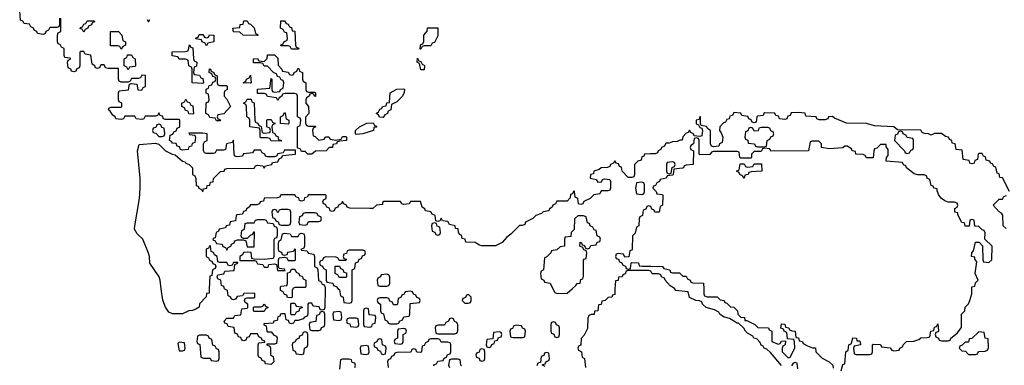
# Model space of a CAD drawing. Header units: inches. Extents: x 2774406 to 2911609, y 892737 to 1000506.
# Tile 45 of 79: x 2816293 to 2822080, y 959550 to 961580. Entities that reach past the tile are written whole.
import ezdxf

# ---------------------------------------------------------------- set-up
doc = ezdxf.new("R2010")
doc.units = ezdxf.units.IN
doc.header["$MEASUREMENT"] = 0
for name, color, linetype in [('C8915', 7, 'Continuous'), ('C8916', 7, 'Continuous'), ('C8925', 7, 'Continuous'), ('C8926', 7, 'Continuous')]:
    doc.layers.add(name, color=color, linetype=linetype)

msp = doc.modelspace()

# ---------------------------------------------------------------- linework, layer by layer
at = {"layer": 'C8915', "color": 6}
for points in [[(2817407, 960000), (2817406, 959974), (2817390, 959972), (2817388.4, 959951.6), (2817350, 959912), (2817348.4, 959891.6), (2817323.1, 959876.9), (2817309, 959871), (2817286, 959870), (2817250, 959852), (2817191.6, 959851.6), (2817170, 959862), (2817150, 959891.3), (2817133.5, 959933.5), (2817125.1, 960000)], [(2818087.3, 960000), (2818086, 959890), (2818082, 959878), (2818070, 959874), (2818058, 959878), (2818052.7, 959892.7), (2818018, 959898), (2818010, 959914), (2817990, 959914), (2817986, 959910), (2817986, 959850), (2817982, 959838), (2817967.3, 959832.7), (2817958, 959822), (2817930, 959814), (2817910, 959814), (2817902, 959798), (2817890, 959794), (2817878, 959798), (2817872.7, 959812.7), (2817858, 959818), (2817852.7, 959852.7), (2817832.7, 959852.7), (2817826, 959850), (2817822, 959838), (2817810, 959834), (2817806, 959814), (2817786, 959810), (2817782, 959798), (2817727.3, 959792.7), (2817727.3, 959787.3), (2817742, 959782), (2817746, 959750), (2817750, 959746), (2817770, 959746), (2817787.3, 959727.3), (2817802, 959722), (2817806, 959710), (2817802, 959678), (2817790, 959674), (2817746, 959674), (2817746, 959670), (2817762, 959662), (2817766, 959650), (2817766, 959610), (2817782, 959602), (2817786, 959570), (2817770, 959554), (2817738, 959558), (2817732.7, 959572.7), (2817718, 959578), (2817712.7, 959592.7), (2817698, 959598), (2817694, 959610), (2817694, 959670), (2817698, 959682), (2817734, 959686), (2817732.7, 959692.7), (2817718, 959698), (2817714, 959710), (2817698, 959718), (2817690, 959734), (2817650, 959734), (2817642, 959718), (2817627.3, 959712.7), (2817622, 959698), (2817610, 959694), (2817598, 959698), (2817592.7, 959712.7), (2817578, 959718), (2817572.7, 959732.7), (2817558, 959738), (2817552.7, 959772.7), (2817518, 959778), (2817512.7, 959792.7), (2817498, 959798), (2817494, 959810), (2817510, 959826), (2817550, 959826), (2817558, 959842), (2817592.7, 959847.3), (2817598, 959882), (2817630, 959886), (2817634, 959890), (2817634, 959910), (2817618, 959918), (2817614, 959930), (2817618, 959942), (2817630, 959946), (2817670, 959946), (2817674, 959950), (2817674, 959970), (2817670, 959974), (2817610, 959972), (2817602, 959958), (2817570, 959954), (2817562, 959938), (2817550, 959934), (2817538, 959938), (2817532, 959952), (2817518, 959958), (2817514, 959990), (2817498, 959998), (2817497.3, 960000)], [(2817897.3, 960000), (2817894, 959990), (2817894, 959950), (2817890, 959946), (2817867.3, 959947.3), (2817862, 959962), (2817850, 959966), (2817842, 959982), (2817826, 959990), (2817826, 960000)], [(2818165.3, 960000), (2818172.7, 959992.7), (2818178, 959958), (2818194, 959950), (2818198, 959918), (2818230, 959914), (2818242, 959918), (2818246, 959930), (2818246, 960000)], [(2819426.6, 960000), (2819438, 959978), (2819452.7, 959972.7), (2819510, 959974), (2819540.7, 960000)], [(2819791.7, 960000), (2819790, 959966), (2819778, 959962), (2819774, 959950), (2819752, 959948), (2819734, 959930), (2819714, 959926), (2819710, 959908), (2819694, 959906), (2819691, 959870), (2819672, 959868), (2819670, 959848.7), (2819652, 959848), (2819638, 959842), (2819632.7, 959827.3), (2819630, 959766), (2819610, 959726), (2819592, 959708), (2819591, 959669), (2819578, 959662), (2819574, 959650), (2819578, 959638), (2819594, 959630), (2819598, 959598), (2819612, 959590), (2819618, 959538)], [(2818727.3, 959547.3), (2818727.3, 959552.7), (2818742, 959558), (2818750, 959574), (2818782, 959578), (2818787.3, 959592.7), (2818802, 959598), (2818807.3, 959612.7), (2818822, 959618), (2818826, 959630), (2818826, 959670), (2818822, 959682), (2818810, 959686), (2818770, 959686), (2818762, 959702), (2818750, 959706), (2818710, 959706), (2818698, 959702), (2818694, 959690), (2818678, 959682), (2818670, 959666), (2818658, 959662), (2818654, 959630), (2818650, 959626), (2818627.3, 959627.3), (2818622, 959642), (2818610, 959646), (2818598, 959642), (2818592, 959628), (2818510, 959626), (2818498, 959622), (2818492.7, 959607.3), (2818478, 959602), (2818472.7, 959587.3), (2818458, 959582), (2818454, 959570), (2818458, 959538)], [(2819382, 959542), (2819366, 959550), (2819366, 959554), (2819382, 959558), (2819387.3, 959572.7), (2819402, 959578), (2819406, 959590), (2819402, 959622), (2819390, 959626), (2819378, 959622), (2819372.7, 959607.3), (2819358, 959602), (2819354, 959566), (2819338, 959562), (2819332.7, 959547.3)], [(2818262, 959538), (2818266, 959550), (2818262, 959562), (2818247.3, 959567.3), (2818242, 959582), (2818230, 959586), (2818190, 959586), (2818178, 959582), (2818172.7, 959527.3)], [(2818890, 959546), (2818886, 959550), (2818882, 959582), (2818870, 959586), (2818830, 959586), (2818818, 959582), (2818814, 959550), (2818818, 959538)]]:
    msp.add_lwpolyline(points, dxfattribs=at)
for points in [[(2818590, 959986), (2818558, 959982), (2818552.7, 959967.3), (2818538, 959962), (2818532.7, 959947.3), (2818518, 959942), (2818514, 959910), (2818510, 959906), (2818490, 959906), (2818482, 959922), (2818467.3, 959927.3), (2818462, 959942), (2818450, 959946), (2818410, 959946), (2818398, 959942), (2818394, 959930), (2818398, 959918), (2818414, 959910), (2818414, 959870), (2818418, 959858), (2818431.6, 959851.6), (2818438, 959818), (2818454, 959810), (2818458, 959798), (2818470, 959794), (2818510, 959794), (2818522, 959798), (2818526, 959810), (2818542, 959818), (2818550, 959834), (2818582, 959838), (2818586, 959850), (2818587.3, 959912.7), (2818642, 959918), (2818646, 959930), (2818642, 959942), (2818627.3, 959947.3), (2818622, 959962), (2818607.3, 959967.3), (2818602, 959982)], [(2818930, 959966), (2818918, 959962), (2818912.7, 959947.3), (2818898, 959942), (2818894, 959930), (2818910, 959914), (2818930, 959914), (2818942, 959918), (2818946, 959930), (2818946, 959950)], [(2817670, 959866), (2817666, 959870), (2817666, 959890), (2817670, 959894), (2817710, 959894), (2817722, 959898), (2817730, 959912), (2817738, 959898), (2817754, 959890), (2817738, 959882), (2817730, 959866)], [(2817890, 959846), (2817886, 959850), (2817886, 959910), (2817890, 959914), (2817910, 959914), (2817918, 959898), (2817950, 959894), (2817954, 959890), (2817938, 959882), (2817932.7, 959867.3), (2817918, 959862), (2817910, 959846)], [(2818070, 959866), (2818058, 959862), (2818052.7, 959847.3), (2818038, 959842), (2818032.7, 959807.3), (2817998, 959802), (2817994, 959790), (2817998, 959758), (2818010, 959754), (2818050, 959754), (2818062, 959758), (2818067.3, 959772.7), (2818082, 959778), (2818086, 959790), (2818086, 959850), (2818082, 959862)], [(2818170, 959866), (2818138, 959862), (2818134, 959850), (2818138, 959818), (2818170, 959814), (2818182, 959818), (2818186, 959830), (2818182, 959862)], [(2818330, 959886), (2818318, 959882), (2818314, 959870), (2818314, 959790), (2818318, 959778), (2818350, 959774), (2818362, 959778), (2818367.3, 959792.7), (2818382, 959798), (2818386, 959830), (2818382, 959842), (2818347.3, 959847.3), (2818342, 959882)], [(2818270, 959826), (2818230, 959826), (2818218, 959822), (2818214, 959810), (2818218, 959798), (2818232.7, 959792.7), (2818238, 959778), (2818270, 959774), (2818282, 959778), (2818286, 959790), (2818282, 959822)], [(2818830, 959826), (2818818, 959822), (2818814, 959810), (2818798, 959802), (2818790, 959786), (2818750, 959786), (2818738, 959782), (2818734, 959770), (2818738, 959738), (2818750, 959734), (2818850, 959734), (2818862, 959738), (2818867.3, 959752.7), (2818867.3, 959787.3), (2818862, 959802), (2818848, 959808), (2818842, 959822)], [(2819210, 959786), (2819198, 959782), (2819190, 959766), (2819178, 959762), (2819174, 959750), (2819178, 959718), (2819192.7, 959712.7), (2819250, 959714), (2819262, 959718), (2819266, 959750), (2819262, 959762), (2819248, 959768), (2819242, 959782)], [(2819430, 959806), (2819418, 959802), (2819414, 959790), (2819414, 959750), (2819418, 959738), (2819432.7, 959732.7), (2819438, 959718), (2819450, 959714), (2819462, 959718), (2819466, 959730), (2819466, 959770), (2819462, 959782), (2819447.3, 959787.3), (2819442, 959802)], [(2817390, 959726), (2817350, 959726), (2817338, 959722), (2817334, 959690), (2817338, 959678), (2817351.6, 959671.6), (2817358, 959598), (2817372.7, 959592.7), (2817411.6, 959591.6), (2817418, 959578), (2817450, 959574), (2817462, 959578), (2817466, 959590), (2817466, 959630), (2817462, 959642), (2817450, 959646), (2817442, 959662), (2817428.4, 959668.4), (2817422, 959702), (2817406, 959710), (2817402, 959722)], [(2817970, 959746), (2817958, 959742), (2817952.7, 959727.3), (2817938, 959722), (2817932.7, 959707.3), (2817918, 959702), (2817912.7, 959687.3), (2817898, 959682), (2817894, 959670), (2817898, 959638), (2817912.7, 959632.7), (2817918, 959618), (2817950, 959614), (2817962, 959618), (2817966, 959650), (2817982, 959658), (2817986, 959670), (2817986, 959730), (2817982, 959742)], [(2818550, 959766), (2818518, 959762), (2818514, 959750), (2818514, 959710), (2818498, 959702), (2818494, 959690), (2818498, 959678), (2818530, 959674), (2818542, 959678), (2818546, 959690), (2818546, 959730), (2818562, 959738), (2818566, 959750), (2818562, 959762)], [(2819110, 959746), (2819078, 959742), (2819074, 959706), (2819038, 959702), (2819034, 959670), (2819038, 959658), (2819050, 959654), (2819062, 959658), (2819067.3, 959672.7), (2819082, 959678), (2819086, 959694), (2819102, 959698), (2819107.3, 959712.7), (2819122, 959718), (2819126, 959730), (2819122, 959742)], [(2817230, 959686), (2817222, 959678), (2817230, 959634), (2817250, 959634), (2817262, 959638), (2817266, 959650), (2817262, 959682)], [(2818330, 959666), (2818298, 959662), (2818294, 959650), (2818298, 959618), (2818330, 959614), (2818342, 959618), (2818346, 959630), (2818342, 959662)], [(2818410, 959706), (2818398, 959702), (2818392.7, 959687.3), (2818378, 959682), (2818374, 959670), (2818378, 959658), (2818392.7, 959652.7), (2818398, 959638), (2818412.7, 959632.7), (2818418, 959618), (2818430, 959614), (2818442, 959618), (2818446, 959650), (2818442, 959662), (2818426, 959670), (2818422, 959702)], [(2819010, 959646), (2818998, 959642), (2818992.7, 959627.3), (2818978, 959622), (2818974, 959610), (2818978, 959598), (2818992.7, 959592.7), (2818998, 959578), (2819010, 959574), (2819022, 959578), (2819026, 959590), (2819026, 959630), (2819022, 959642)]]:
    msp.add_lwpolyline(points, close=True, dxfattribs=at)
at = {"layer": 'C8916', "color": 6}
for points in [[(2816526, 961590), (2816526, 961550), (2816522, 961538), (2816510, 961534), (2816470, 961534), (2816462, 961518), (2816446, 961510), (2816442, 961498), (2816430, 961494), (2816398, 961498), (2816394, 961510), (2816378, 961518), (2816374, 961530), (2816358, 961538), (2816350, 961554), (2816318, 961558), (2816312, 961572), (2816298, 961578), (2816292.7, 961632.7)], [(2817125.1, 960000), (2817118.9, 960050), (2817112, 960070), (2817058, 960150), (2817056.3, 960190), (2817050.7, 960209.3), (2817017.1, 960290), (2816982.4, 960322.4), (2816968.4, 960350), (2816968.5, 960370), (2816997.2, 960530), (2817001.3, 960590), (2817000.8, 960650), (2816984.4, 960810), (2816994, 960846), (2817090, 960855.3), (2817110, 960849.4), (2817150, 960809.6), (2817188.7, 960790), (2817206.3, 960786.3), (2817248.7, 960750), (2817265.2, 960745.2), (2817270, 960738), (2817289, 960729), (2817308, 960710), (2817308.7, 960670), (2817322, 960662), (2817327.3, 960647.3), (2817330, 960606), (2817342, 960602), (2817346, 960590), (2817362, 960582), (2817370, 960568), (2817374, 960586), (2817392, 960590), (2817394, 960606), (2817410, 960608), (2817414, 960626), (2817430, 960628), (2817432, 960648), (2817472, 960688), (2817494, 960690), (2817498, 960702), (2817510, 960706), (2817670, 960708), (2817678, 960722), (2817690, 960726), (2817722, 960722), (2817730, 960708), (2817738, 960722), (2817774, 960730), (2817778, 960742), (2817810, 960746), (2817818, 960762), (2817834, 960770), (2817838, 960782), (2817914, 960790), (2817914, 960814), (2817850, 960814), (2817842, 960798), (2817810, 960792), (2817802, 960778), (2817790, 960774), (2817750, 960774), (2817738, 960778), (2817734, 960790), (2817718, 960798), (2817710, 960814), (2817670, 960814), (2817662, 960798), (2817608.4, 960791.6), (2817602, 960778), (2817570, 960774), (2817558, 960778), (2817554, 960790), (2817550, 960872), (2817542, 960858), (2817508, 960850), (2817502, 960818), (2817490, 960814), (2817450, 960814), (2817442, 960798), (2817430, 960794), (2817390, 960794), (2817378, 960798), (2817374, 960810), (2817374, 960850), (2817378, 960862), (2817394, 960870), (2817394, 960910), (2817370, 960914), (2817287.3, 960912.7), (2817290, 960906), (2817322, 960902), (2817326, 960890), (2817322, 960858), (2817307.3, 960852.7), (2817302, 960838), (2817287.3, 960832.7), (2817282, 960818), (2817250, 960814), (2817238, 960818), (2817232.7, 960832.7), (2817218, 960838), (2817212.7, 960852.7), (2817190, 960854), (2817184.7, 960864.7), (2817174, 960870), (2817178, 960902), (2817192.7, 960907.3), (2817198, 960922), (2817212.7, 960927.3), (2817218, 960942), (2817234, 960950), (2817234, 960990), (2817230, 960994), (2817150, 960994), (2817138, 960998), (2817132.7, 961012.7), (2817118, 961018), (2817110, 961032), (2817102, 961018), (2817090, 961014), (2817030, 961014), (2817022, 960998), (2817010, 960994), (2816978, 960998), (2816970, 961014), (2816910, 961014), (2816902, 960998), (2816890, 960994), (2816858, 960998), (2816854, 961010), (2816839.6, 961019.6), (2816823.6, 961043.6), (2816814, 961050), (2816818, 961062), (2816830, 961066), (2816890, 961066), (2816894, 961070), (2816894, 961090), (2816878, 961098), (2816874, 961110), (2816874, 961150), (2816878, 961162), (2816932.7, 961167.3), (2816938, 961202), (2816950, 961206), (2816982, 961202), (2816987.3, 961167.3), (2817010, 961166), (2817018, 961182), (2817031.6, 961188.4), (2817031.6, 961251.6), (2817010, 961254), (2817002, 961238), (2816990, 961234), (2816950, 961234), (2816942, 961218), (2816930, 961214), (2816890, 961214), (2816878, 961218), (2816874, 961230), (2816872.7, 961292.7), (2816812.7, 961292.7), (2816798, 961298), (2816790, 961314), (2816770, 961314), (2816762, 961298), (2816750, 961294), (2816738, 961298), (2816734, 961310), (2816718, 961318), (2816710.9, 961370.9), (2816678, 961378), (2816670, 961394), (2816650, 961394), (2816646, 961390), (2816646, 961310), (2816642, 961298), (2816626, 961290), (2816622, 961278), (2816610, 961274), (2816598, 961278), (2816594, 961290), (2816578, 961298), (2816574, 961330), (2816578, 961342), (2816594, 961350), (2816590, 961354), (2816558, 961358), (2816554, 961370), (2816554, 961410), (2816538, 961418), (2816530, 961434), (2816518, 961438), (2816514, 961450), (2816514, 961490), (2816518, 961502), (2816534, 961510), (2816534, 961590)], [(2817042, 961582), (2817050, 961568), (2817058, 961582)], [(2820000, 960791.5), (2819966, 960790), (2819962, 960778), (2819950, 960774), (2819946, 960754), (2819926, 960750), (2819906, 960730), (2819906, 960670), (2819902, 960658), (2819890, 960654), (2819870, 960654), (2819834, 960690), (2819830, 960714), (2819818, 960718), (2819812.7, 960732.7), (2819798, 960738), (2819790, 960751.3), (2819782, 960738), (2819766, 960730), (2819762, 960718), (2819748, 960712), (2819710, 960710.7), (2819699, 960701), (2819668, 960690), (2819666, 960674), (2819648, 960670), (2819646, 960650), (2819682, 960642), (2819690, 960626), (2819712.7, 960627.3), (2819718, 960642), (2819730, 960646), (2819762, 960642), (2819766, 960630), (2819766, 960590), (2819762, 960578), (2819750, 960574), (2819710, 960574), (2819702, 960558), (2819668, 960552), (2819646, 960530), (2819608, 960512), (2819602, 960498), (2819590, 960494), (2819578, 960498), (2819574, 960530), (2819558, 960538), (2819554, 960570), (2819550, 960574), (2819542, 960558), (2819530, 960554), (2819527.3, 960532.7), (2819510, 960514), (2819450, 960514), (2819442, 960498), (2819426, 960490), (2819422, 960478), (2819406, 960470), (2819402, 960458), (2819370, 960452), (2819359, 960441), (2819326, 960430), (2819308.7, 960411.3), (2819266, 960390), (2819262, 960378), (2819248, 960372), (2819230, 960371.3), (2819180.4, 960319.6), (2819156.4, 960303.6), (2819128.7, 960271.3), (2819088.9, 960251.1), (2819010, 960250.8), (2818994.8, 960254.8), (2818970, 960270.6), (2818914, 960274), (2818912, 960290), (2818894, 960294), (2818890, 960314), (2818878, 960318), (2818871.6, 960331.6), (2818870, 960352), (2818854, 960354), (2818852, 960370), (2818818, 960378), (2818810, 960394), (2818778, 960398), (2818770, 960414), (2818762, 960398), (2818750, 960394), (2818738, 960398), (2818734, 960430), (2818718, 960438), (2818710, 960452), (2818678, 960458), (2818674, 960470), (2818658, 960478), (2818648.7, 960511.3), (2818590, 960512), (2818582, 960498), (2818550, 960494), (2818538, 960498), (2818530, 960512), (2818432.7, 960512.7), (2818426, 960506), (2818426, 960494), (2818390, 960490.8), (2818368.7, 960471.3), (2818350, 960471), (2818232.7, 960472.7), (2818218, 960478), (2818214, 960490), (2818198, 960498), (2818190, 960511.3), (2818182, 960498), (2818166, 960490), (2818162, 960478), (2818147.3, 960472.7), (2818142, 960458), (2818130, 960454), (2818118, 960458), (2818112.7, 960472.7), (2818098, 960478), (2818090, 960494), (2818078, 960498), (2818074, 960510), (2818078, 960522), (2818094, 960530), (2818094, 960550), (2818090, 960551.3), (2817990, 960552), (2817982, 960538), (2817967.3, 960532.7), (2817962, 960518), (2817950, 960514), (2817938, 960518), (2817932.7, 960532.7), (2817918, 960538), (2817910, 960551.3), (2817831.1, 960551.1), (2817826, 960550), (2817822, 960538), (2817807.3, 960532.7), (2817730, 960531.3), (2817726, 960514), (2817706, 960510), (2817702, 960498), (2817687.3, 960492.7), (2817650, 960492), (2817642, 960478), (2817626, 960470), (2817622, 960458), (2817607.3, 960452.7), (2817602, 960438), (2817570, 960434), (2817566, 960430), (2817562, 960398), (2817530, 960392), (2817526, 960374), (2817506, 960370), (2817502, 960358), (2817466, 960350), (2817462, 960338), (2817448, 960330), (2817442, 960298), (2817430, 960294), (2817427.3, 960287.3), (2817442, 960282), (2817450, 960266), (2817482, 960262), (2817487.3, 960247.3), (2817502, 960242), (2817510, 960226), (2817518, 960242), (2817534, 960250), (2817538, 960262), (2817554, 960270), (2817558, 960282), (2817572.7, 960287.3), (2817607.3, 960287.3), (2817622, 960282), (2817630, 960246), (2817670, 960246), (2817672.7, 960332.7), (2817667.3, 960332.7), (2817662, 960318), (2817647.3, 960312.7), (2817630, 960294), (2817610, 960294), (2817598, 960298), (2817594, 960310), (2817598, 960342), (2817614, 960350), (2817618, 960382), (2817630, 960386), (2817670, 960386), (2817678, 960402), (2817690, 960406), (2817730, 960406), (2817742, 960402), (2817750, 960386), (2817782, 960382), (2817788, 960368), (2817802, 960362), (2817806, 960350), (2817806, 960310), (2817802, 960298), (2817790, 960294), (2817787.3, 960287.3), (2817786, 960190), (2817782, 960178), (2817730, 960172), (2817670, 960174), (2817658, 960178), (2817652.7, 960212.7), (2817630, 960214), (2817608.4, 960211.6), (2817602, 960198), (2817586, 960190), (2817586, 960166), (2817670, 960166), (2817682, 960162), (2817690, 960146), (2817722, 960142), (2817730, 960126), (2817752.7, 960127.3), (2817758, 960142), (2817790, 960146), (2817802, 960142), (2817807.3, 960107.3), (2817854, 960106), (2817850, 960114), (2817818, 960118), (2817814, 960130), (2817814, 960170), (2817818, 960182), (2817850, 960186), (2817862, 960182), (2817870, 960166), (2817910, 960166), (2817914, 960170), (2817914, 960230), (2817907.3, 960232.7), (2817902, 960218), (2817867.3, 960212.7), (2817862, 960198), (2817850, 960194), (2817838, 960198), (2817832.7, 960212.7), (2817818, 960218), (2817814, 960230), (2817814, 960270), (2817818, 960282), (2817830, 960286), (2817838, 960322), (2817850, 960326), (2817882, 960322), (2817890, 960306), (2817930, 960306), (2817938, 960322), (2817950, 960326), (2817962, 960322), (2817966, 960310), (2817966, 960250), (2817962, 960238), (2817946, 960230), (2817950, 960226), (2817982, 960222), (2817988.4, 960208.4), (2818022, 960202), (2818026, 960190), (2818026, 960130), (2818042, 960122), (2818046, 960110), (2818048.4, 960048.4), (2818062, 960042), (2818070, 960026), (2818082, 960022), (2818087.3, 960007.3), (2818087.3, 960000)], [(2820000, 960482.7), (2819990, 960486), (2819978, 960482), (2819972.7, 960467.3), (2819958, 960462), (2819954, 960430), (2819938, 960422), (2819934, 960410), (2819932, 960370), (2819918, 960362), (2819910, 960326), (2819894, 960310), (2819892.7, 960232.7), (2819890, 960226), (2819878, 960222), (2819872.7, 960187.3), (2819850, 960186), (2819842, 960202), (2819810, 960206), (2819798, 960202), (2819794, 960190), (2819798, 960178), (2819812.7, 960172.7), (2819818, 960158), (2819832.7, 960152.7), (2819838, 960138), (2819852.7, 960132.7), (2819858, 960118), (2819870, 960114), (2819882, 960118), (2819886, 960150), (2819890, 960154), (2819930, 960152), (2819934, 960134), (2819951.6, 960131.6), (2820000, 960131.4)], [(2819540.7, 960000), (2819562, 960018), (2819570, 960031.3), (2819587.3, 960032.7), (2819590, 960054), (2819602, 960058), (2819607.3, 960072.7), (2819607.3, 960167.3), (2819610, 960174), (2819622, 960178), (2819626, 960210), (2819622, 960222), (2819608, 960228), (2819602, 960242), (2819586, 960250), (2819587.3, 960272.7), (2819594, 960270), (2819598, 960258), (2819612.7, 960252.7), (2819618, 960238), (2819630, 960234), (2819642, 960238), (2819650, 960254), (2819682, 960258), (2819687.3, 960272.7), (2819702, 960278), (2819706, 960290), (2819702, 960302), (2819686, 960310), (2819682, 960342), (2819670, 960346), (2819662, 960362), (2819646, 960370), (2819642, 960382), (2819630, 960386), (2819622, 960422), (2819607.3, 960427.3), (2819572.7, 960427.3), (2819554, 960410), (2819551.6, 960348.4), (2819534, 960330), (2819532.7, 960307.3), (2819498, 960302), (2819494, 960290), (2819494, 960250), (2819470, 960246), (2819450, 960228), (2819418, 960222), (2819414, 960210), (2819392, 960188), (2819378, 960182), (2819372, 960110), (2819358, 960102), (2819354, 960090), (2819358, 960058), (2819374, 960050), (2819378, 960038), (2819410, 960032), (2819426.6, 960000)], [(2817497.3, 960000), (2817492.7, 960012.7), (2817478, 960018), (2817474, 960050), (2817458, 960058), (2817454, 960070), (2817458, 960082), (2817492.7, 960087.3), (2817498, 960102), (2817552.7, 960107.3), (2817558, 960142), (2817574, 960150), (2817574, 960154), (2817550, 960154), (2817542, 960138), (2817530, 960134), (2817518, 960138), (2817510, 960154), (2817470, 960154), (2817458, 960158), (2817454, 960190), (2817438, 960198), (2817432.7, 960212.7), (2817418, 960218), (2817414, 960250), (2817410, 960254), (2817402, 960238), (2817388.4, 960231.6), (2817388.7, 960190), (2817402, 960182), (2817410, 960166), (2817422, 960162), (2817427.3, 960147.3), (2817442, 960142), (2817446, 960130), (2817442, 960118), (2817426, 960110), (2817422, 960078), (2817410, 960074), (2817407, 960000)], [(2818246, 960000), (2818246, 960110), (2818262, 960118), (2818267.3, 960152.7), (2818282, 960158), (2818287.3, 960172.7), (2818302, 960178), (2818307.3, 960192.7), (2818322, 960198), (2818326, 960210), (2818322, 960222), (2818310, 960226), (2818230, 960226), (2818218, 960222), (2818212.7, 960207.3), (2818198, 960202), (2818194, 960190), (2818198, 960178), (2818212.7, 960172.7), (2818210, 960166), (2818170, 960166), (2818162, 960182), (2818150, 960186), (2818092.7, 960187.3), (2818078, 960182), (2818072.7, 960167.3), (2818058, 960162), (2818054, 960150), (2818058, 960138), (2818072.7, 960132.7), (2818078, 960118), (2818094, 960110), (2818094, 960050), (2818098, 960038), (2818132.7, 960032.7), (2818138, 960018), (2818152.7, 960012.7), (2818165.3, 960000)], [(2817826, 960000), (2817826, 960010), (2817830, 960014), (2817862, 960018), (2817866, 960030), (2817866, 960094), (2817882, 960098), (2817890, 960114), (2817910, 960114), (2817918, 960098), (2817934, 960090), (2817938, 960078), (2817952.7, 960072.7), (2817958, 960058), (2817974, 960050), (2817974, 960010), (2817970, 960006), (2817910, 960006), (2817898, 960002), (2817897.3, 960000)], [(2820000, 960102.7), (2819990, 960106), (2819870, 960106), (2819858, 960102), (2819852, 960088), (2819838, 960082), (2819834, 960070), (2819812.7, 960067.3), (2819810, 960048), (2819794, 960046), (2819791.7, 960000)]]:
    msp.add_lwpolyline(points, dxfattribs=at)
for points in [[(2816670, 961506), (2816662, 961522), (2816648, 961528), (2816650, 961534), (2816662, 961538), (2816670, 961554), (2816682, 961558), (2816690, 961574), (2816730, 961574), (2816732.7, 961567.3), (2816718, 961562), (2816714, 961550), (2816698, 961542), (2816694, 961530), (2816678, 961522)], [(2817690, 961488), (2817606, 961490), (2817587.3, 961507.3), (2817548.4, 961508.4), (2817546, 961530), (2817586, 961534), (2817588.9, 961551.1), (2817606, 961554), (2817610, 961574), (2817630, 961574), (2817638, 961558), (2817650, 961554), (2817670, 961532), (2817678, 961498), (2817690, 961494), (2817694, 961490)], [(2817890, 961406), (2817882, 961422), (2817870, 961426), (2817830, 961426), (2817826, 961430), (2817842, 961438), (2817847.3, 961452.7), (2817862, 961458), (2817866, 961470), (2817862, 961502), (2817850, 961506), (2817842, 961522), (2817826, 961530), (2817827.3, 961572.7), (2817850, 961574), (2817858, 961558), (2817870, 961554), (2817878, 961538), (2817890, 961534), (2817894, 961514), (2817910, 961512), (2817914, 961430), (2817918, 961418), (2817932.7, 961412.7), (2817930, 961406)], [(2816890, 961406), (2816882, 961422), (2816870, 961426), (2816826, 961426), (2816826, 961510), (2816874, 961510), (2816894, 961490), (2816898, 961458), (2816914, 961450), (2816914, 961430), (2816898, 961422)], [(2818646, 961406), (2818648, 961428), (2818650, 961434), (2818662, 961438), (2818667.3, 961452.7), (2818668.7, 961490), (2818688, 961512), (2818690, 961532), (2818750, 961532), (2818750, 961486), (2818730, 961446), (2818718, 961442), (2818710, 961426), (2818670, 961426), (2818658, 961422), (2818650, 961406)], [(2817390, 961474), (2817402, 961478), (2817408.4, 961491.6), (2817434, 961490), (2817434, 961450), (2817398, 961442), (2817390, 961426), (2817382, 961442), (2817366, 961450), (2817362, 961462), (2817327.3, 961467.3), (2817330, 961474), (2817342, 961478), (2817347.3, 961492.7), (2817370, 961494), (2817378, 961478)], [(2817370, 961206), (2817306, 961210), (2817306, 961290), (2817302, 961302), (2817286, 961310), (2817282, 961342), (2817267.3, 961347.3), (2817230, 961348), (2817222, 961362), (2817188.7, 961368.7), (2817188.9, 961391.1), (2817267.3, 961392.7), (2817282, 961398), (2817290, 961432), (2817298, 961418), (2817310, 961414), (2817314, 961350), (2817318, 961338), (2817334, 961330), (2817332.7, 961307.3), (2817318, 961302), (2817314, 961270), (2817318, 961258), (2817350, 961254), (2817358, 961238), (2817370, 961234), (2817374, 961210)], [(2816930, 961286), (2816922, 961302), (2816906, 961310), (2816906, 961350), (2816922, 961358), (2816927.3, 961372.7), (2816950, 961374), (2816958, 961358), (2816972, 961350), (2816974, 961310), (2816970, 961306), (2816938, 961302)], [(2817890, 961254), (2817902, 961258), (2817906, 961270), (2817922, 961278), (2817927.3, 961292.7), (2817932.7, 961292.7), (2817938, 961278), (2817954, 961270), (2817954, 961230), (2817958, 961218), (2817974, 961210), (2817974, 961170), (2817978, 961158), (2817990, 961154), (2818030, 961154), (2818031.3, 961148.7), (2818031, 961129), (2818026, 961130), (2818022, 961142), (2818010, 961146), (2817998, 961142), (2817994, 961130), (2817978, 961122), (2817974, 961110), (2817974, 961090), (2817991.1, 961071.1), (2817992, 961030), (2817972.7, 961007.3), (2817972.7, 960972.7), (2817978, 960958), (2817990, 960954), (2818030, 960954), (2818034, 960950), (2818018, 960942), (2818014, 960930), (2818018, 960898), (2818030, 960894), (2818050, 960872), (2818082, 960878), (2818090, 960892), (2818110, 960892), (2818118, 960878), (2818150, 960872), (2818182, 960878), (2818190, 960894), (2818210, 960894), (2818214, 960890), (2818214, 960870), (2818172.7, 960867.3), (2818158, 960862), (2818154, 960850), (2818132.7, 960847.3), (2818131.3, 960830), (2818111.6, 960828.4), (2818094, 960810), (2818031.3, 960808.7), (2818010, 960789.4), (2817986, 960790), (2817970, 960806), (2817950, 960806), (2817942, 960822), (2817926, 960826), (2817926, 960950), (2817942, 960958), (2817946, 960990), (2817942, 961002), (2817926, 961010), (2817926, 961130), (2817922, 961142), (2817907.3, 961147.3), (2817852.7, 961147.3), (2817838, 961142), (2817834, 961130), (2817818, 961122), (2817810, 961106), (2817802, 961122), (2817750, 961128), (2817742, 961142), (2817730, 961146), (2817690, 961146), (2817690, 961172), (2817762, 961178), (2817770, 961234), (2817774, 961230), (2817774, 961170), (2817778, 961158), (2817790, 961154), (2817822, 961158), (2817826, 961170), (2817842, 961178), (2817846, 961210), (2817842, 961222), (2817830, 961226), (2817822, 961242), (2817807.3, 961247.3), (2817802, 961262), (2817787.3, 961267.3), (2817750, 961308), (2817730, 961308), (2817722, 961322), (2817707.3, 961327.3), (2817666, 961326), (2817666, 961350), (2817690, 961352), (2817698, 961338), (2817730, 961334), (2817747.3, 961352.7), (2817750, 961374), (2817790, 961374), (2817810, 961354), (2817812.7, 961312.7), (2817834, 961290), (2817838, 961278), (2817871.6, 961271.6), (2817878, 961258)], [(2818650, 961286), (2818642, 961322), (2818628, 961330), (2818630, 961354), (2818638, 961338), (2818650, 961334), (2818658, 961318), (2818671.6, 961311.6), (2818670, 961286)], [(2817470, 961194), (2817510, 961194), (2817512, 961190), (2817512, 961170), (2817498, 961162), (2817494, 961150), (2817494, 961130), (2817510, 961114), (2817532, 961070), (2817492.7, 961027.3), (2817458, 961022), (2817454, 961010), (2817458, 960998), (2817472.7, 960992.7), (2817470, 960986), (2817450, 960986), (2817442, 961002), (2817410, 961006), (2817402, 961022), (2817386, 961030), (2817388, 961088), (2817390, 961094), (2817402, 961098), (2817406, 961110), (2817402, 961142), (2817388.9, 961148.9), (2817388, 961172), (2817402, 961178), (2817407.3, 961192.7), (2817422, 961198), (2817427.3, 961212.7), (2817442, 961218), (2817446, 961230), (2817442, 961242), (2817427.3, 961247.3), (2817422, 961262), (2817406, 961270), (2817408.7, 961291.3), (2817414, 961290), (2817418, 961278), (2817434, 961270), (2817438, 961258), (2817454, 961250), (2817454, 961210), (2817458, 961198)], [(2817650, 961208), (2817606, 961210), (2817622, 961218), (2817626, 961230), (2817642, 961238), (2817650, 961254), (2817654, 961210)], [(2818430, 961006), (2818407.3, 961007.3), (2818402, 961022), (2818388, 961030), (2818402, 961038), (2818410, 961054), (2818422, 961058), (2818426, 961070), (2818446, 961074), (2818450, 961092), (2818466, 961094), (2818469.4, 961150.6), (2818510, 961172), (2818550, 961174), (2818554, 961170), (2818552.7, 961152.7), (2818542, 961130), (2818510, 961098), (2818478, 961082), (2818474, 961050), (2818458, 961042), (2818454, 961030), (2818438, 961022)], [(2817310, 961026), (2817287.3, 961027.3), (2817282, 961042), (2817267.3, 961047.3), (2817262, 961062), (2817246, 961070), (2817246, 961090), (2817262, 961098), (2817270, 961114), (2817278, 961098), (2817290, 961094), (2817298, 961078), (2817310, 961074), (2817314, 961030)], [(2817730, 960914), (2817762, 960918), (2817766, 960930), (2817762, 960942), (2817746, 960950), (2817746, 960990), (2817750, 960994), (2817770, 960994), (2817778, 960978), (2817794, 960970), (2817778, 960962), (2817774, 960950), (2817778, 960918), (2817792, 960912), (2817798, 960898), (2817810, 960894), (2817814, 960874), (2817830, 960872), (2817830, 960866), (2817770, 960868), (2817762, 960882), (2817750, 960886), (2817710, 960886), (2817706, 960890), (2817706, 960930), (2817702, 960942), (2817646, 960950), (2817646, 960990), (2817642, 961002), (2817628, 961010), (2817626, 961070), (2817622, 961082), (2817608, 961090), (2817622, 961098), (2817630, 961114), (2817652.7, 961112.7), (2817658, 961098), (2817671.6, 961091.6), (2817674, 960990), (2817678, 960978), (2817692.7, 960972.7), (2817698, 960958), (2817712.7, 960952.7), (2817718, 960918)], [(2817870, 960966), (2817826, 960970), (2817826, 961010), (2817842, 961018), (2817850, 961034), (2817854, 961030), (2817858, 960998), (2817874, 960990), (2817874, 960970)], [(2817110, 960966), (2817098, 960962), (2817092.7, 960947.3), (2817078, 960942), (2817074, 960930), (2817078, 960918), (2817092.7, 960912.7), (2817110, 960894), (2817130, 960894), (2817142, 960898), (2817146, 960910), (2817142, 960942), (2817127.3, 960947.3), (2817122, 960962)], [(2818270, 960906), (2818266, 960910), (2818266, 960930), (2818290, 960951.3), (2818332.7, 960972.7), (2818370, 960974), (2818378, 960958), (2818390, 960954), (2818390, 960948), (2818374, 960946), (2818372, 960930), (2818310, 960909.2)], [(2819950, 960626), (2819918, 960622), (2819912, 960590), (2819918, 960558), (2819950, 960554), (2819962, 960558), (2819966, 960570), (2819966, 960610), (2819962, 960622)], [(2817870, 960466), (2817830, 960466), (2817818, 960462), (2817810, 960446), (2817802, 960462), (2817790, 960466), (2817778, 960462), (2817774, 960450), (2817778, 960418), (2817792.7, 960412.7), (2817798, 960398), (2817812.7, 960392.7), (2817818, 960378), (2817830, 960374), (2817870, 960374), (2817882, 960378), (2817886, 960390), (2817886, 960450), (2817882, 960462)], [(2818030, 960446), (2817970, 960446), (2817958, 960442), (2817952.7, 960427.3), (2817938, 960422), (2817934, 960390), (2817938, 960378), (2817970, 960374), (2817982, 960378), (2817990, 960394), (2818050, 960394), (2818062, 960398), (2818066, 960410), (2818062, 960422), (2818047.3, 960427.3), (2818042, 960442)], [(2818730, 960386), (2818718, 960382), (2818714, 960370), (2818718, 960338), (2818732.7, 960332.7), (2818738, 960318), (2818750, 960314), (2818762, 960318), (2818766, 960330), (2818762, 960362), (2818747.3, 960367.3), (2818742, 960382)], [(2818170, 960066), (2818162, 960082), (2818146, 960090), (2818147.3, 960132.7), (2818172.7, 960132.7), (2818178, 960118), (2818192.7, 960112.7), (2818198, 960098), (2818212.7, 960092.7), (2818214, 960070), (2818210, 960066)], [(2818450, 960086), (2818418, 960082), (2818414, 960070), (2818398, 960062), (2818394, 960050), (2818398, 960018), (2818410, 960014), (2818450, 960014), (2818462, 960018), (2818467.3, 960032.7), (2818467.3, 960067.3), (2818462, 960082)]]:
    msp.add_lwpolyline(points, close=True, dxfattribs=at)
at = {"layer": 'C8925', "color": 6}
for points in [[(2820770, 959549), (2820705.6, 959625.6), (2820684.7, 959644.7), (2820669, 959650), (2820663.1, 959663.1), (2820650, 959669), (2820644.7, 959684.7), (2820624.7, 959704.7), (2820608.7, 959710), (2820602, 959722), (2820570, 959738), (2820558, 959750), (2820549, 959769), (2820518, 959798), (2820510, 959798), (2820464, 959824), (2820430, 959835.3), (2820408.7, 959850), (2820402, 959862), (2820376.4, 959876.4), (2820328, 959890), (2820306, 959910), (2820302, 959922), (2820288.4, 959928.4), (2820266, 959930), (2820230, 959948.7), (2820222, 959982), (2820150, 959989), (2820143.2, 960000)], [(2820313.4, 960000), (2820314, 959970), (2820318, 959958), (2820332.7, 959952.7), (2820391.6, 959951.6), (2820410, 959934), (2820434, 959930), (2820438, 959918), (2820450, 959914), (2820470, 959894), (2820491.1, 959891.1), (2820512, 959870), (2820514, 959850), (2820532, 959832), (2820552, 959830), (2820554, 959814), (2820566, 959814), (2820614, 959790), (2820632, 959772), (2820694, 959770), (2820698, 959758), (2820714, 959750), (2820714, 959690), (2820750, 959674), (2820762, 959678), (2820770, 959692), (2820794, 959694), (2820792, 959670), (2820778, 959662), (2820774, 959650), (2820774, 959630), (2820810, 959594), (2820822, 959598), (2820848, 959650), (2820847.3, 959687.3), (2820842, 959702), (2820806, 959706), (2820802, 959742), (2820786, 959750), (2820782, 959762), (2820767.3, 959767.3), (2820770, 959794), (2820790, 959792), (2820794, 959774), (2820814, 959770), (2820818, 959758), (2820832, 959752), (2820850, 959751.3), (2820854, 959714), (2820870, 959712), (2820874, 959694), (2820894, 959690), (2820898, 959678), (2820923.6, 959663.6), (2820952.7, 959652.7), (2820970, 959652), (2820972, 959630), (2821010, 959592), (2821050.9, 959570.9), (2821072, 959550), (2821074, 959534)], [(2821122, 959518), (2821130, 959554), (2821142, 959558), (2821148, 959630), (2821162, 959638), (2821166, 959670), (2821182, 959678), (2821190, 959711.3), (2821212, 959710), (2821214, 959694), (2821226, 959694), (2821232.7, 959687.3), (2821234, 959670), (2821198, 959662), (2821194, 959650), (2821198, 959618), (2821210, 959614), (2821290, 959614), (2821302, 959618), (2821306, 959630), (2821306, 959670), (2821310, 959674), (2821351.6, 959671.6), (2821358, 959658), (2821410, 959652), (2821418, 959638), (2821430, 959634), (2821462, 959638), (2821466, 959650), (2821482, 959658), (2821486, 959670), (2821506, 959690), (2821548.4, 959691.6), (2821578, 959702), (2821590, 959711.3), (2821627.3, 959712.7), (2821642, 959718), (2821648, 959750), (2821666, 959754), (2821670, 959774), (2821682, 959778), (2821690, 959794), (2821692.7, 959752.7), (2821690, 959746), (2821678, 959742), (2821674, 959730), (2821678, 959718), (2821694, 959710), (2821698, 959698), (2821710, 959694), (2821750, 959694), (2821762, 959698), (2821766, 959710), (2821802, 959738), (2821828.7, 959771.3), (2821829, 959850), (2821848, 959870), (2821850, 959892), (2821868.9, 959911.1), (2821878, 959930), (2821888.7, 959970), (2821888.9, 960000)], [(2820866, 959530), (2820862, 959562), (2820850, 959566), (2820838, 959562), (2820830, 959546)]]:
    msp.add_lwpolyline(points, dxfattribs=at)
msp.add_lwpolyline([(2821930, 959746), (2821890, 959708), (2821874, 959706), (2821870, 959686), (2821850, 959686), (2821832.7, 959667.3), (2821818, 959662), (2821814, 959650), (2821830, 959634), (2821852.7, 959632.7), (2821870, 959614), (2821910, 959614), (2821922, 959618), (2821928.9, 959631.1), (2821967.3, 959632.7), (2821982, 959638), (2821987.3, 959652.7), (2821986, 959706), (2821968, 959710), (2821962, 959742)], close=True, dxfattribs=at)
at = {"layer": 'C8926', "color": 6}
for points in [[(2822111.3, 960570), (2822070, 960652), (2822054, 960654), (2822050, 960674), (2822038, 960678), (2822030, 960714), (2822018, 960718), (2822010, 960734), (2821998, 960738), (2821994, 960750), (2821974, 960754), (2821970, 960774), (2821958, 960778), (2821950, 960794), (2821930, 960794), (2821926, 960790), (2821922, 960758), (2821907.3, 960752.7), (2821902, 960738), (2821890, 960734), (2821878, 960738), (2821872.7, 960752.7), (2821838, 960758), (2821832.7, 960812.7), (2821798, 960818), (2821792, 960850), (2821774, 960854), (2821772, 960870), (2821756.9, 960876.9), (2821751, 960890), (2821733.7, 960893.7), (2821710, 960910.7), (2821670, 960910.8), (2821650, 960902), (2821634, 960910), (2821611, 960911), (2821598, 960918), (2821589, 960931), (2821452.7, 960932.7), (2821430, 960950.7), (2821316.9, 960956.9), (2821270, 960970.7), (2821151.6, 960971.6), (2821081, 961001), (2821070, 961010.7), (2821046, 961010), (2821042, 960998), (2821027.3, 960992.7), (2820992.7, 960992.7), (2820978, 960998), (2820974, 961010), (2820914, 961014), (2820910, 961031), (2820870, 961034), (2820827.3, 961032.7), (2820822, 961018), (2820807.3, 961012.7), (2820802, 960998), (2820790, 960994), (2820758, 960998), (2820752.7, 961012.7), (2820738, 961018), (2820731.1, 961031.1), (2820672.7, 961032.7), (2820666, 961030), (2820662, 961018), (2820630, 961014), (2820626, 961010), (2820622, 960978), (2820610, 960974), (2820598, 960978), (2820592.7, 960992.7), (2820578, 960998), (2820571.6, 961011.6), (2820538, 961018), (2820531.6, 961031.6), (2820490, 961034), (2820482, 961018), (2820467.3, 961012.7), (2820462, 960998), (2820450, 960994), (2820442, 960978), (2820430, 960974), (2820408, 960950), (2820406, 960930), (2820416.4, 960916.4), (2820426, 960890), (2820422, 960858), (2820406, 960850), (2820402, 960838), (2820370, 960834), (2820358, 960838), (2820354, 960850), (2820354, 960930), (2820338, 960938), (2820330, 960952), (2820298, 960958), (2820294, 960970), (2820294, 961010), (2820290, 961012), (2820286, 960994), (2820269, 960990), (2820268.7, 960968.7), (2820282, 960962), (2820290, 960946), (2820302, 960942), (2820306, 960930), (2820302, 960898), (2820290, 960894), (2820258, 960898), (2820254, 960910), (2820238, 960918), (2820230, 960932), (2820222, 960918), (2820210, 960914), (2820190, 960892), (2820187.3, 960872.7), (2820172.7, 960872.7), (2820156.4, 960863.6), (2820130, 960862), (2820110, 960854), (2820090, 960854), (2820082, 960838), (2820066, 960830), (2820062, 960818), (2820046, 960810), (2820042, 960798), (2820027.3, 960792.7), (2820000, 960791.5)], [(2821888.9, 960000), (2821889, 960010), (2821906, 960014), (2821910, 960034), (2821926, 960050), (2821909.2, 960090), (2821918, 960158), (2821906, 960174), (2821906, 960186), (2821888, 960190), (2821888.7, 960210), (2821898, 960222), (2821910, 960274), (2821932.7, 960272.7), (2821952, 960252), (2821954, 960170), (2821958, 960158), (2821990, 960154), (2822006, 960170), (2822008, 960250), (2821966, 960290), (2821967.3, 960327.3), (2821962, 960342), (2821950, 960346), (2821930, 960366), (2821907.3, 960367.3), (2821902, 960402), (2821890, 960406), (2821878, 960402), (2821872.7, 960367.3), (2821850, 960368), (2821846, 960386), (2821830, 960388), (2821806, 960434), (2821806, 960446), (2821789.2, 960450), (2821788.4, 960471.6), (2821802, 960478), (2821806, 960490), (2821802, 960502), (2821787.3, 960507.3), (2821750, 960508.7), (2821730, 960515.3), (2821710, 960529.2), (2821695.3, 960550), (2821686, 960574), (2821686, 960586), (2821666, 960590), (2821662, 960602), (2821650, 960606), (2821642, 960642), (2821626, 960650), (2821622, 960662), (2821608, 960668), (2821570.9, 960669.1), (2821550, 960675.3), (2821506, 960710), (2821502, 960722), (2821488, 960728), (2821482, 960742), (2821386, 960750), (2821388, 960770), (2821398, 960782), (2821398, 960818), (2821386, 960834), (2821386, 960846), (2821352.7, 960847.3), (2821330, 960826), (2821318, 960822), (2821312.7, 960807.3), (2821310, 960768.7), (2821270, 960769.3), (2821262, 960782), (2821250, 960788.7), (2821208, 960790), (2821206, 960806), (2821186, 960810), (2821182, 960822), (2821156.4, 960836.4), (2821143.6, 960836.4), (2821130, 960828), (2821050, 960822), (2821006, 960830), (2821006, 960850), (2820990, 960866), (2820950, 960866), (2820938, 960862), (2820930, 960809.2), (2820708, 960808), (2820702, 960822), (2820670, 960826), (2820658, 960822), (2820650, 960806), (2820610, 960806), (2820594, 960790), (2820594, 960770), (2820590, 960766), (2820530, 960766), (2820526, 960770), (2820522, 960802), (2820510, 960806), (2820370, 960806), (2820358, 960802), (2820350, 960788.7), (2820290, 960786), (2820286, 960790), (2820286, 960870), (2820282, 960882), (2820270, 960886), (2820258, 960882), (2820254, 960850), (2820238, 960842), (2820234, 960830), (2820238, 960818), (2820254, 960810), (2820252, 960730), (2820210, 960726), (2820198, 960722), (2820194, 960710), (2820188, 960708), (2820138, 960702), (2820134, 960670), (2820130, 960666), (2820098, 960662), (2820091.6, 960648.4), (2820058, 960642), (2820054, 960630), (2820038, 960622), (2820030, 960606), (2820018, 960602), (2820014, 960590), (2820034, 960570), (2820038, 960558), (2820070, 960554), (2820072.7, 960547.3), (2820071.3, 960490), (2820058, 960482), (2820052, 960450), (2820026, 960450), (2820022, 960462), (2820007.3, 960467.3), (2820002, 960482), (2820000, 960482.7)], [(2822090, 960354), (2822074, 960370), (2822071.3, 960431.3), (2822063.6, 960443.6), (2822050, 960452), (2822014, 960490), (2822050, 960526), (2822070, 960526), (2822078, 960542), (2822092.7, 960547.3)], [(2820000, 960131.4), (2820071.1, 960131.1), (2820078, 960118), (2820114, 960110), (2820118, 960098), (2820130, 960094), (2820170, 960094), (2820190, 960074), (2820210, 960074), (2820218, 960058), (2820234, 960050), (2820238, 960038), (2820250, 960034), (2820312.7, 960032.7), (2820313.4, 960000)], [(2820143.2, 960000), (2820142, 960002), (2820116.4, 960016.4), (2820086, 960050), (2820082, 960062), (2820066, 960070), (2820062, 960082), (2820047.3, 960087.3), (2820010, 960088), (2820002, 960102), (2820000, 960102.7)]]:
    msp.add_lwpolyline(points, dxfattribs=at)
for points in [[(2820690, 960946), (2820650, 960946), (2820638, 960942), (2820632.7, 960927.3), (2820610, 960926), (2820602, 960942), (2820590, 960946), (2820578, 960942), (2820572.7, 960927.3), (2820558, 960922), (2820554, 960890), (2820558, 960878), (2820571.6, 960871.6), (2820574, 960854), (2820611.6, 960851.6), (2820618, 960838), (2820630, 960834), (2820670, 960834), (2820682, 960838), (2820686, 960870), (2820702, 960878), (2820707.3, 960892.7), (2820722, 960898), (2820726, 960910), (2820722, 960922), (2820707.3, 960927.3), (2820702, 960942)], [(2821470, 960926), (2821458, 960922), (2821452, 960908), (2821438, 960902), (2821434, 960870), (2821494, 960810), (2821498, 960798), (2821510, 960794), (2821522, 960798), (2821530, 960814), (2821542, 960818), (2821546, 960830), (2821546, 960870), (2821542, 960882), (2821508.4, 960888.4), (2821502, 960902), (2821486, 960910), (2821482, 960922)], [(2820130, 960746), (2820098, 960742), (2820094, 960730), (2820094, 960690), (2820098, 960678), (2820110, 960674), (2820122, 960678), (2820127.3, 960712.7), (2820142, 960718), (2820146, 960730), (2820142, 960742)], [(2820550, 960649), (2820542, 960662), (2820526, 960670), (2820522, 960682), (2820506, 960690), (2820522, 960698), (2820527.3, 960732.7), (2820550, 960734), (2820558, 960718), (2820570, 960714), (2820602, 960718), (2820610, 960734), (2820652.7, 960732.7), (2820654, 960690), (2820592.7, 960687.3), (2820578, 960682), (2820574, 960670), (2820554, 960666)]]:
    msp.add_lwpolyline(points, close=True, dxfattribs=at)

doc.saveas('drawing.dxf')
